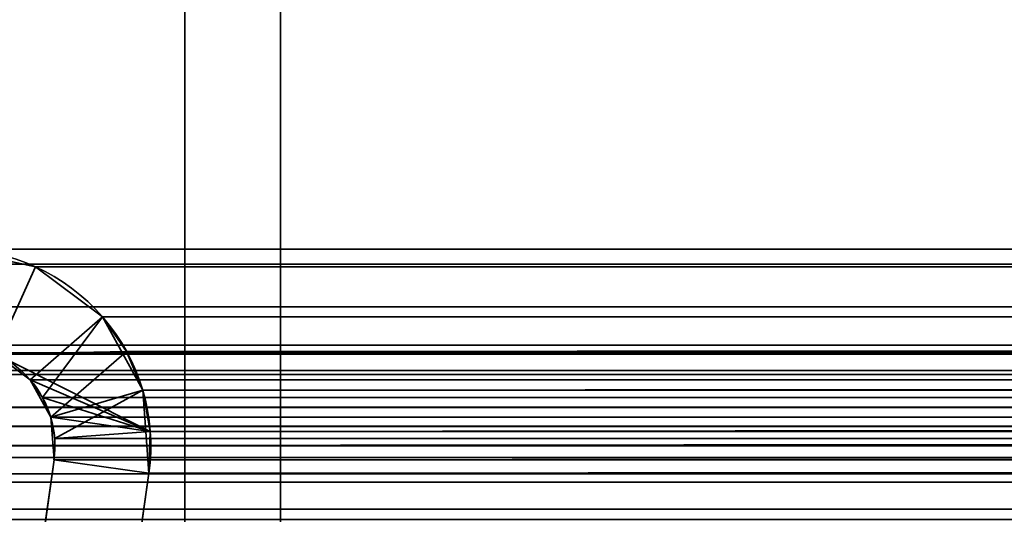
# Model space of a CAD drawing. Header units: millimetres. Extents: x -603 to 3703, y -120 to 193.
# Tile 93 of 256: x -402 to -386, y 13 to 21. Entities that reach past the tile are written whole.
import ezdxf

# ---------------------------------------------------------------- set-up
doc = ezdxf.new("R2010")
doc.units = ezdxf.units.MM
doc.layers.add('151', color=7, linetype='Continuous', true_color=0xffffff)

# ---------------------------------------------------------------- blocks, each defined once
blk = doc.blocks.new('UG_SURFACE_001')
at = {"layer": '151', "color": 252, "linetype": 'Continuous', "lineweight": 35}
for points in [[(602.5, -35, 2213), (602.5, 174.4, 2213), (-602.5, 174.4, 2213), (-602.5, -35, 2213)], [(-452.5, -35, 2063), (-452.5, 174.4, 2063), (452.5, 174.4, 2063), (452.5, -35, 2063)]]:
    blk.add_3dface(points, dxfattribs=at)
blk = doc.blocks.new('UG_SURFACE_010')
at = {"layer": '151', "color": 252, "linetype": 'Continuous', "lineweight": 35}
for points in [[(-399, 7.25, 2007.5), (-399, 46.92, 2007.5), (-399, 46.92, -7), (-399, 7.25, -7)], [(-399, 46.92, 2007.5), (-399, 7.25, 2007.5), (-397.5, 7.25, 2006), (-397.5, 46.92, 2006)], [(-397.5, 46.92, -7), (-397.5, 7.25, -7), (-399, 7.25, -7), (-399, 46.92, -7)], [(-397.5, 7.25, 2006), (-397.5, 7.25, -7), (-397.5, 46.92, -7), (-397.5, 46.92, 2006)], [(-401.333, 17.223, 2009.833), (-401.333, 17.223, -7), (-402.61, 17.5, -7), (-402.61, 17.5, 2011.11)], [(-402.61, 16, 2011.11), (-401.955, 15.858, 2010.455), (-401.333, 17.223, 2009.833), (-402.61, 17.5, 2011.11)], [(-402.61, 17.5, -7), (-401.333, 17.223, -7), (-401.955, 15.858, -7), (-402.61, 16, -7)], [(-399.91, 15.901, 2008.41), (-400.285, 16.441, 2008.785), (-401.333, 17.223, 2009.833), (-401.955, 15.858, 2010.455)], [(-401.333, 17.223, -7), (-400.285, 16.441, -7), (-401.418, 15.457, -7), (-401.955, 15.858, -7)], [(-400.285, 16.441, 2008.785), (-400.285, 16.441, -7), (-401.333, 17.223, -7), (-401.333, 17.223, 2009.833)], [(-401.095, 14.869, -7), (-401.418, 15.457, -7), (-400.285, 16.441, -7), (-399.657, 15.295, -7)], [(-400.285, 16.441, -7), (-400.285, 16.441, 2008.785), (-399.91, 15.901, 2008.41)], [(-399.91, 15.901, 2008.41), (-399.657, 15.295, -7), (-400.285, 16.441, -7)], [(-401.955, 15.858, 2010.455), (-399.538, 14.648, 2008.039), (-399.657, 15.295, 2008.157), (-399.91, 15.901, 2008.41)], [(-399.91, 15.901, 2008.41), (-399.657, 15.295, 2008.157), (-399.657, 15.295, -7)], [(-401.955, 15.858, 2010.455), (-401.955, 15.858, -7), (-401.418, 15.457, -7), (-401.418, 15.457, 2009.917)], [(-399.538, 14.648, 2008.039), (-401.955, 15.858, 2010.455), (-401.418, 15.457, 2009.917)], [(-401.418, 15.457, -7), (-401.095, 14.869, -7), (-401.095, 14.869, 2009.595)], [(-401.095, 14.869, 2009.595), (-401.225, 15.18, 2009.725), (-401.418, 15.457, -7)], [(-401.225, 15.18, 2009.725), (-401.418, 15.457, 2009.917), (-401.418, 15.457, -7)], [(-399.538, 14.648, 2008.039), (-401.418, 15.457, 2009.917), (-401.225, 15.18, 2009.725)], [(-401.045, 14.2, -7), (-401.095, 14.869, -7), (-399.657, 15.295, -7), (-399.56, 13.991, -7)], [(-399.657, 15.295, -7), (-399.657, 15.295, 2008.157), (-399.538, 14.648, 2008.039)], [(-399.538, 14.648, 2008.039), (-399.56, 13.991, -7), (-399.657, 15.295, -7)], [(-401.225, 15.18, 2009.725), (-401.095, 14.869, 2009.595), (-399.538, 14.648, 2008.039)], [(-401.034, 14.537, 2009.534), (-401.095, 14.869, -7), (-401.045, 14.2, -7)], [(-401.034, 14.537, 2009.534), (-401.095, 14.869, 2009.595), (-401.095, 14.869, -7)], [(-401.095, 14.869, 2009.595), (-401.034, 14.537, 2009.534), (-399.538, 14.648, 2008.039)], [(-399.56, 13.991, 2008.06), (-399.538, 14.648, 2008.039), (-401.034, 14.537, 2009.534), (-401.045, 14.2, 2009.545)], [(-399.538, 14.648, 2008.039), (-399.56, 13.991, 2008.06), (-399.56, 13.991, -7)], [(-401.045, 14.2, -7), (-401.045, 14.2, 2009.545), (-401.034, 14.537, 2009.534)], [(-401.045, 14.2, 2009.545), (-401.045, 14.2, -7), (-401.978, 7.563, -7), (-401.978, 7.563, 2010.478)], [(-400.493, 7.354, 2008.993), (-399.56, 13.991, 2008.06), (-401.045, 14.2, 2009.545), (-401.978, 7.563, 2010.478)], [(-401.978, 7.563, -7), (-401.045, 14.2, -7), (-399.56, 13.991, -7), (-400.493, 7.354, -7)], [(-399.56, 13.991, 2008.06), (-400.493, 7.354, 2008.993), (-400.493, 7.354, -7), (-399.56, 13.991, -7)]]:
    blk.add_3dface(points, dxfattribs=at)
blk = doc.blocks.new('UG_SURFACE_011')
at = {"layer": '151', "color": 252, "linetype": 'Continuous', "lineweight": 35}
for points in [[(-399, 7.25, 2007.5), (-399, 46.92, 2007.5), (-399, 46.92, -7), (-399, 7.25, -7)], [(-399, 46.92, 2007.5), (-399, 7.25, 2007.5), (-397.5, 7.25, 2006), (-397.5, 46.92, 2006)], [(-397.5, 46.92, -7), (-397.5, 7.25, -7), (-399, 7.25, -7), (-399, 46.92, -7)], [(-397.5, 7.25, 2006), (-397.5, 7.25, -7), (-397.5, 46.92, -7), (-397.5, 46.92, 2006)], [(-401.333, 17.223, 2009.833), (-401.333, 17.223, -7), (-402.61, 17.5, -7), (-402.61, 17.5, 2011.11)], [(-402.61, 16, 2011.11), (-401.955, 15.858, 2010.455), (-401.333, 17.223, 2009.833), (-402.61, 17.5, 2011.11)], [(-402.61, 17.5, -7), (-401.333, 17.223, -7), (-401.955, 15.858, -7), (-402.61, 16, -7)], [(-399.91, 15.901, 2008.41), (-400.285, 16.441, 2008.785), (-401.333, 17.223, 2009.833), (-401.955, 15.858, 2010.455)], [(-401.333, 17.223, -7), (-400.285, 16.441, -7), (-401.418, 15.457, -7), (-401.955, 15.858, -7)], [(-400.285, 16.441, 2008.785), (-400.285, 16.441, -7), (-401.333, 17.223, -7), (-401.333, 17.223, 2009.833)], [(-401.095, 14.869, -7), (-401.418, 15.457, -7), (-400.285, 16.441, -7), (-399.657, 15.295, -7)], [(-400.285, 16.441, -7), (-400.285, 16.441, 2008.785), (-399.91, 15.901, 2008.41)], [(-399.91, 15.901, 2008.41), (-399.657, 15.295, -7), (-400.285, 16.441, -7)], [(-401.955, 15.858, 2010.455), (-399.538, 14.648, 2008.039), (-399.657, 15.295, 2008.157), (-399.91, 15.901, 2008.41)], [(-399.91, 15.901, 2008.41), (-399.657, 15.295, 2008.157), (-399.657, 15.295, -7)], [(-401.955, 15.858, 2010.455), (-401.955, 15.858, -7), (-401.418, 15.457, -7), (-401.418, 15.457, 2009.917)], [(-399.538, 14.648, 2008.039), (-401.955, 15.858, 2010.455), (-401.418, 15.457, 2009.917)], [(-401.418, 15.457, -7), (-401.095, 14.869, -7), (-401.095, 14.869, 2009.595)], [(-401.095, 14.869, 2009.595), (-401.225, 15.18, 2009.725), (-401.418, 15.457, -7)], [(-401.225, 15.18, 2009.725), (-401.418, 15.457, 2009.917), (-401.418, 15.457, -7)], [(-399.538, 14.648, 2008.039), (-401.418, 15.457, 2009.917), (-401.225, 15.18, 2009.725)], [(-401.045, 14.2, -7), (-401.095, 14.869, -7), (-399.657, 15.295, -7), (-399.56, 13.991, -7)], [(-399.657, 15.295, -7), (-399.657, 15.295, 2008.157), (-399.538, 14.648, 2008.039)], [(-399.538, 14.648, 2008.039), (-399.56, 13.991, -7), (-399.657, 15.295, -7)], [(-401.225, 15.18, 2009.725), (-401.095, 14.869, 2009.595), (-399.538, 14.648, 2008.039)], [(-401.034, 14.537, 2009.534), (-401.095, 14.869, -7), (-401.045, 14.2, -7)], [(-401.034, 14.537, 2009.534), (-401.095, 14.869, 2009.595), (-401.095, 14.869, -7)], [(-401.095, 14.869, 2009.595), (-401.034, 14.537, 2009.534), (-399.538, 14.648, 2008.039)], [(-399.56, 13.991, 2008.06), (-399.538, 14.648, 2008.039), (-401.034, 14.537, 2009.534), (-401.045, 14.2, 2009.545)], [(-399.538, 14.648, 2008.039), (-399.56, 13.991, 2008.06), (-399.56, 13.991, -7)], [(-401.045, 14.2, -7), (-401.045, 14.2, 2009.545), (-401.034, 14.537, 2009.534)], [(-401.045, 14.2, 2009.545), (-401.045, 14.2, -7), (-401.978, 7.563, -7), (-401.978, 7.563, 2010.478)], [(-400.493, 7.354, 2008.993), (-399.56, 13.991, 2008.06), (-401.045, 14.2, 2009.545), (-401.978, 7.563, 2010.478)], [(-401.978, 7.563, -7), (-401.045, 14.2, -7), (-399.56, 13.991, -7), (-400.493, 7.354, -7)], [(-399.56, 13.991, 2008.06), (-400.493, 7.354, 2008.993), (-400.493, 7.354, -7), (-399.56, 13.991, -7)]]:
    blk.add_3dface(points, dxfattribs=at)
blk = doc.blocks.new('UG_SURFACE_012')
at = {"layer": '151', "color": 252, "linetype": 'Continuous', "lineweight": 35}
for points in [[(-399, 7.25, 2007.5), (399, 7.25, 2007.5), (399, 46.92, 2007.5), (-399, 46.92, 2007.5)], [(-397.5, 46.92, 2006), (-397.5, 7.25, 2006), (-399, 7.25, 2007.5), (-399, 46.92, 2007.5)], [(-397.5, 7.25, 2006), (-397.5, 46.92, 2006), (397.5, 46.92, 2006), (397.5, 7.25, 2006)], [(410.92, 17.5, 2019.42), (-410.92, 17.5, 2019.42), (-412.099, 17.266, 2020.599), (412.099, 17.266, 2020.599)], [(-410.92, 17.5, 2019.42), (410.92, 17.5, 2019.42), (402.61, 17.5, 2011.11), (-402.61, 17.5, 2011.11)], [(401.333, 17.223, 2009.833), (-401.333, 17.223, 2009.833), (-402.61, 17.5, 2011.11), (402.61, 17.5, 2011.11)], [(-402.61, 17.5, 2011.11), (-401.333, 17.223, 2009.833), (-401.955, 15.858, 2010.455), (-402.61, 16, 2011.11)], [(412.099, 17.266, 2020.599), (-412.099, 17.266, 2020.599), (-413.098, 16.598, 2021.598), (413.098, 16.598, 2021.598)], [(-401.418, 15.457, 2009.917), (-401.955, 15.858, 2010.455), (-401.333, 17.223, 2009.833), (-400.285, 16.441, 2008.785)], [(400.285, 16.441, 2008.785), (-400.285, 16.441, 2008.785), (-401.333, 17.223, 2009.833), (401.333, 17.223, 2009.833)], [(413.098, 16.598, 2021.598), (-413.098, 16.598, 2021.598), (-413.766, 15.599, 2022.265), (413.766, 15.599, 2022.265)], [(-401.225, 15.18, 2009.725), (-401.418, 15.457, 2009.917), (-400.285, 16.441, 2008.785)], [(-400.285, 16.441, 2008.785), (-399.91, 15.901, 2008.41), (-401.095, 14.869, 2009.595), (-401.225, 15.18, 2009.725)], [(-399.91, 15.901, 2008.41), (-400.285, 16.441, 2008.785), (400.285, 16.441, 2008.785)], [(-399.91, 15.901, 2008.41), (400.285, 16.441, 2008.785), (399.91, 15.901, 2008.41)], [(412.037, 15.537, 2020.537), (-412.037, 15.537, 2020.537), (-411.525, 15.88, 2020.025), (411.525, 15.88, 2020.025)], [(411.525, 15.88, 2020.025), (-411.525, 15.88, 2020.025), (-410.92, 16, 2019.42), (410.92, 16, 2019.42)], [(-410.92, 16, 2019.42), (-402.61, 16, 2011.11), (402.61, 16, 2011.11), (410.92, 16, 2019.42)], [(402.61, 16, 2011.11), (-402.61, 16, 2011.11), (-401.955, 15.858, 2010.455), (401.955, 15.858, 2010.455)], [(-401.034, 14.537, 2009.534), (-401.095, 14.869, 2009.595), (-399.91, 15.901, 2008.41), (-399.657, 15.295, 2008.157)], [(399.91, 15.901, 2008.41), (-399.657, 15.295, 2008.157), (-399.91, 15.901, 2008.41)], [(399.91, 15.901, 2008.41), (399.657, 15.295, 2008.157), (-399.657, 15.295, 2008.157)], [(401.955, 15.858, 2010.455), (-401.955, 15.858, 2010.455), (-401.418, 15.457, 2009.917), (401.418, 15.457, 2009.917)], [(413.941, 15.021, 2022.441), (413.766, 15.599, 2022.265), (-413.766, 15.599, 2022.265), (-413.941, 15.021, 2022.441)], [(412.38, 15.025, 2020.88), (-412.38, 15.025, 2020.88), (-412.037, 15.537, 2020.537), (412.037, 15.537, 2020.537)], [(401.225, 15.18, 2009.725), (-401.418, 15.457, 2009.917), (-401.225, 15.18, 2009.725)], [(401.225, 15.18, 2009.725), (401.418, 15.457, 2009.917), (-401.418, 15.457, 2009.917)], [(-399.657, 15.295, 2008.157), (-399.538, 14.648, 2008.039), (-401.034, 14.537, 2009.534)], [(-399.538, 14.648, 2008.039), (-399.657, 15.295, 2008.157), (399.657, 15.295, 2008.157)], [(-399.538, 14.648, 2008.039), (399.657, 15.295, 2008.157), (399.538, 14.648, 2008.039)], [(-401.225, 15.18, 2009.725), (401.095, 14.869, 2009.595), (401.225, 15.18, 2009.725)], [(-401.225, 15.18, 2009.725), (-401.095, 14.869, 2009.595), (401.095, 14.869, 2009.595)], [(-414, 14.42, 2022.5), (414, 14.42, 2022.5), (413.941, 15.021, 2022.441)], [(-413.941, 15.021, 2022.441), (-414, 14.42, 2022.5), (413.941, 15.021, 2022.441)], [(-412.47, 14.728, 2020.97), (-412.38, 15.025, 2020.88), (412.38, 15.025, 2020.88), (412.47, 14.728, 2020.97)], [(401.034, 14.537, 2009.534), (-401.095, 14.869, 2009.595), (-401.034, 14.537, 2009.534)], [(401.034, 14.537, 2009.534), (401.095, 14.869, 2009.595), (-401.095, 14.869, 2009.595)], [(412.5, 14.42, 2021), (-412.5, 14.42, 2021), (-412.47, 14.728, 2020.97)], [(412.47, 14.728, 2020.97), (412.5, 14.42, 2021), (-412.47, 14.728, 2020.97)], [(-401.045, 14.2, 2009.545), (-401.034, 14.537, 2009.534), (-399.538, 14.648, 2008.039), (-399.56, 13.991, 2008.06)], [(399.538, 14.648, 2008.039), (-399.56, 13.991, 2008.06), (-399.538, 14.648, 2008.039)], [(399.538, 14.648, 2008.039), (399.56, 13.991, 2008.06), (-399.56, 13.991, 2008.06)], [(-401.034, 14.537, 2009.534), (-401.045, 14.2, 2009.545), (401.045, 14.2, 2009.545)], [(-401.034, 14.537, 2009.534), (401.045, 14.2, 2009.545), (401.034, 14.537, 2009.534)], [(-414, -46.92, 2022.5), (414, -46.92, 2022.5), (414, 14.42, 2022.5), (-414, 14.42, 2022.5)], [(-412.5, -46.92, 2021), (-412.5, 14.42, 2021), (412.5, 14.42, 2021), (412.5, -46.92, 2021)], [(-401.045, 14.2, 2009.545), (-401.978, 7.563, 2010.478), (401.978, 7.563, 2010.478), (401.045, 14.2, 2009.545)], [(-401.978, 7.563, 2010.478), (-401.045, 14.2, 2009.545), (-399.56, 13.991, 2008.06), (-400.493, 7.354, 2008.993)], [(-399.56, 13.991, 2008.06), (399.56, 13.991, 2008.06), (400.493, 7.354, 2008.993), (-400.493, 7.354, 2008.993)]]:
    blk.add_3dface(points, dxfattribs=at)
blk = doc.blocks.new('UG_SURFACE_067')
at = {"layer": '151', "color": 7, "linetype": 'Continuous', "lineweight": 35}
for points in [[(-407.308, 14.239, 2015.808), (-408.68, 13.852, 2017.18), (408.68, 13.852, 2017.18)], [(-407.308, 14.239, 2015.808), (408.68, 13.852, 2017.18), (407.308, 14.239, 2015.808)], [(407.308, 14.239, 2015.808), (406.225, 13.985, 2014.725), (-406.225, 13.985, 2014.725), (-407.308, 14.239, 2015.808)], [(403.866, 13.432, 2012.366), (-403.866, 13.432, 2012.366), (-406.225, 13.985, 2014.725), (406.225, 13.985, 2014.725)], [(408.68, 13.852, 2017.18), (-408.68, 13.852, 2017.18), (-411.152, 13.155, 2019.652), (411.152, 13.155, 2019.652)], [(403.163, 13.267, 2011.663), (-403.163, 13.267, 2011.663), (-403.866, 13.432, 2012.366), (403.866, 13.432, 2012.366)]]:
    blk.add_3dface(points, dxfattribs=at)

msp = doc.modelspace()

# ---------------------------------------------------------------- linework, layer by layer
at = {"layer": '151', "color": 252, "linetype": 'Continuous', "lineweight": -3, "true_color": 0x939598}
for p, q in [((-399, 7.25, 2007.5), (-399, 46.92, 2007.5)), ((-399, 7.25, 2007.5), (-399, 46.92, 2007.5)), ((-399, 7.25, 2007.5), (-399, 46.92, 2007.5)), ((-399, 46.92, -7), (-399, 7.25, -7)), ((-399, 46.92, -7), (-399, 7.25, -7)), ((-397.5, 46.92, -7), (-397.5, 7.25, -7)), ((-397.5, 7.25, 2006), (-397.5, 46.92, 2006)), ((-397.5, 46.92, -7), (-397.5, 7.25, -7)), ((-397.5, 7.25, 2006), (-397.5, 46.92, 2006)), ((-397.5, 7.25, 2006), (-397.5, 46.92, 2006)), ((410.92, 17.5, 2019.42), (-410.92, 17.5, 2019.42)), ((402.61, 17.5, 2011.11), (-402.61, 17.5, 2011.11)), ((410.92, 16, 2019.42), (-410.92, 16, 2019.42)), ((402.61, 16, 2011.11), (-402.61, 16, 2011.11)), ((414, 14.42, 2022.5), (-414, 14.42, 2022.5)), ((412.5, 14.42, 2021), (-412.5, 14.42, 2021)), ((-401.978, 7.563, -7), (-401.045, 14.2, -7)), ((-401.045, 14.2, 2009.545), (-401.978, 7.563, 2010.478)), ((-401.045, 14.2, 2009.545), (-401.978, 7.563, 2010.478)), ((-401.978, 7.563, -7), (-401.045, 14.2, -7)), ((-401.045, 14.2, 2009.545), (-401.978, 7.563, 2010.478)), ((-401.045, 14.2, 2009.545), (-401.045, 14.2, -7)), ((-401.045, 14.2, 2009.545), (-401.045, 14.2, -7)), ((401.045, 14.2, 2009.545), (-401.045, 14.2, 2009.545)), ((-399.56, 13.991, 2008.06), (-400.493, 7.354, 2008.993)), ((-400.493, 7.354, -7), (-399.56, 13.991, -7)), ((-399.56, 13.991, 2008.06), (-400.493, 7.354, 2008.993)), ((-399.56, 13.991, 2008.06), (-400.493, 7.354, 2008.993)), ((-400.493, 7.354, -7), (-399.56, 13.991, -7)), ((399.56, 13.991, 2008.06), (-399.56, 13.991, 2008.06)), ((-399.56, 13.991, 2008.06), (-399.56, 13.991, -7)), ((-399.56, 13.991, 2008.06), (-399.56, 13.991, -7))]:
    msp.add_line(p, q, dxfattribs=at)
for radius in [3.08, 3.08, 1.58, 1.58]:
    msp.add_arc((-402.61, 14.42, -7), radius, 352, 90, dxfattribs=at)
at = {"layer": '151', "color": 252, "linetype": 'Continuous', "lineweight": -3, "true_color": 0x939598, "extrusion": (-0.707107, -6.12323e-17, -0.707107)}
for major_axis in [(-3.08, 0, 3.08), (-3.08, 0, 3.08), (-3.08, 0, 3.08), (-1.58, 0, 1.58), (-1.58, 0, 1.58), (-1.58, 0, 1.58)]:
    msp.add_ellipse((-402.61, 14.42, 2011.11), major_axis=major_axis, ratio=0.707107, start_param=1.570796, end_param=3.281219, dxfattribs=at)

# ---------------------------------------------------------------- block references
at = {"layer": '151', "color": 252, "linetype": 'Continuous', "lineweight": -3, "true_color": 0x939598}
for name in ['UG_SURFACE_001', 'UG_SURFACE_010', 'UG_SURFACE_011', 'UG_SURFACE_012', 'UG_SURFACE_067']:
    msp.add_blockref(name, (0, 0), dxfattribs=at)

doc.saveas('drawing.dxf')
